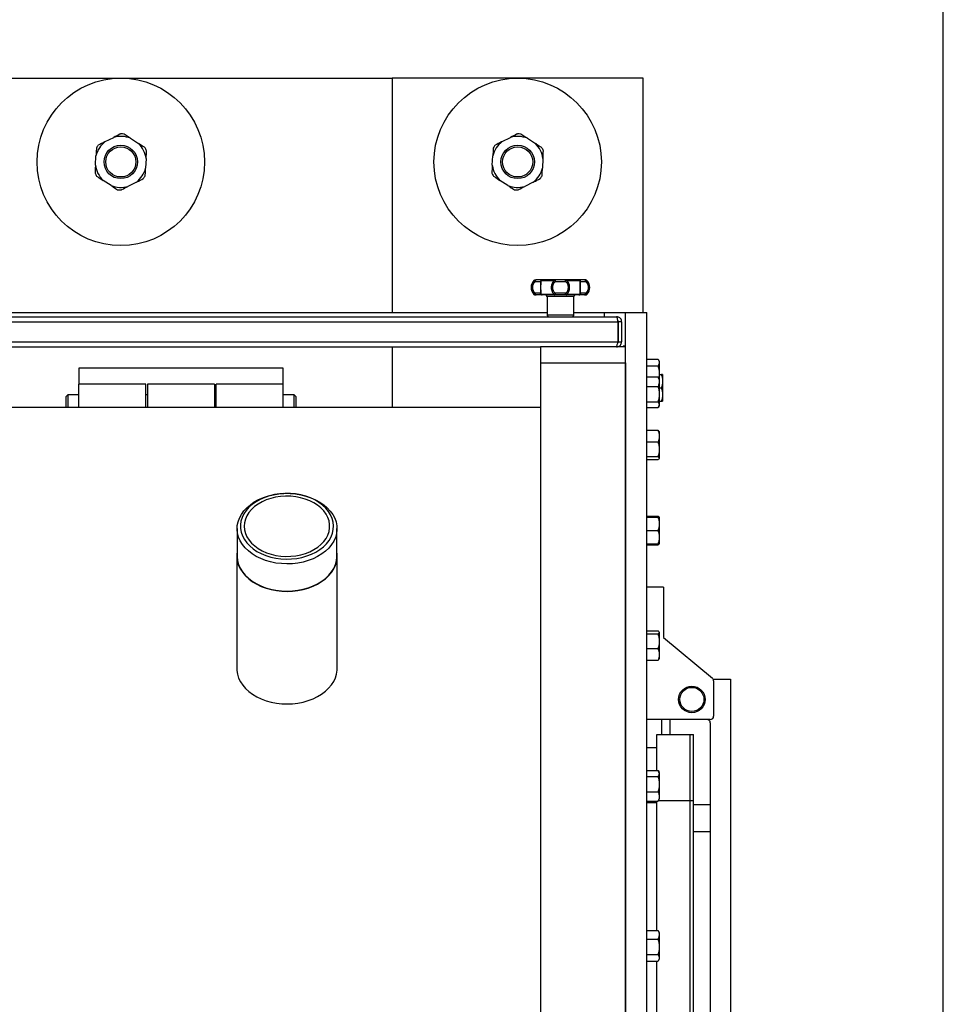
# Model space of a CAD drawing. Header units: metres. Extents: x -44 to 208, y -13 to 238.
# Tile 53 of 154: x 30.93 to 31.477, y 99.955 to 100.539. Entities that reach past the tile are written whole.
import ezdxf

# ---------------------------------------------------------------- set-up
doc = ezdxf.new("R2010")
doc.units = ezdxf.units.M
doc.header["$MEASUREMENT"] = 0
doc.layers.add('HTC-EST', color=253, linetype='Continuous')

# ---------------------------------------------------------------- blocks, each defined once
blk = doc.blocks.new('LS- 19')
for p, q in [((-131.71659, 58.90441), (-131.26481, 58.90441)), ((-131.26481, 58.90441), (-131.26481, 58.76537)), ((-131.11583, 58.90441), (-131.26481, 58.90441)), ((-131.11583, 58.76537), (-131.11583, 58.90441)), ((-131.43494, 58.86677), (-131.42992, 58.86931)), ((-131.41991, 58.86876), (-131.4152, 58.86569)), ((-131.19956, 58.86677), (-131.19454, 58.86931)), ((-131.18453, 58.86876), (-131.17982, 58.86569)), ((-131.44073, 58.85276), (-131.44042, 58.85838)), ((-131.41067, 58.85674), (-131.41098, 58.85112)), ((-131.20535, 58.85276), (-131.20504, 58.85838)), ((-131.17529, 58.85674), (-131.1756, 58.85112)), ((-131.43149, 58.84074), (-131.4362, 58.84382)), ((-131.19611, 58.84074), (-131.20082, 58.84382)), ((-131.41646, 58.84273), (-131.42148, 58.84019)), ((-131.18108, 58.84273), (-131.1861, 58.84019)), ((-131.17994, 58.78476), (-131.17987, 58.78476)), ((-131.14995, 58.78476), (-131.1506, 58.78476)), ((-131.18065, 58.78445), (-131.17998, 58.78445)), ((-131.1799, 58.78377), (-131.17686, 58.78377)), ((-131.1764, 58.78445), (-131.16852, 58.78445)), ((-131.16798, 58.78377), (-131.16191, 58.78377)), ((-131.16137, 58.78445), (-131.15349, 58.78445)), ((-131.15303, 58.78377), (-131.14999, 58.78377)), ((-131.14991, 58.78445), (-131.14924, 58.78445)), ((-131.17998, 58.77613), (-131.18065, 58.77613)), ((-131.17929, 58.77582), (-131.17994, 58.77582)), ((-131.17686, 58.77682), (-131.1799, 58.77682)), ((-131.16852, 58.77613), (-131.1764, 58.77613)), ((-131.17289, 58.77483), (-131.17289, 58.7639)), ((-131.157, 58.77483), (-131.17289, 58.77483)), ((-131.16191, 58.77682), (-131.16798, 58.77682)), ((-131.15349, 58.77613), (-131.16137, 58.77613)), ((-131.157, 58.7639), (-131.157, 58.77483)), ((-131.14999, 58.77682), (-131.15303, 58.77682)), ((-131.15002, 58.77582), (-131.14995, 58.77582)), ((-131.14924, 58.77613), (-131.14991, 58.77613)), ((-131.84978, 58.76291), (-131.13163, 58.76291)), ((-131.80851, 58.76537), (-131.17289, 58.76537)), ((-131.157, 58.7639), (-131.17289, 58.7639)), ((-131.157, 58.76537), (-131.12641, 58.76537)), ((-131.13902, 58.76537), (-131.13902, 58.76291)), ((-131.12641, 57.59345), (-131.12641, 58.76537)), ((-131.12641, 58.76537), (-131.1138, 58.76537)), ((-131.1138, 57.59345), (-131.1138, 58.76537)), ((-131.85042, 58.75993), (-131.13098, 58.75993)), ((-131.13098, 58.75993), (-131.13098, 58.74801)), ((-131.12865, 58.75993), (-131.13063, 58.75993)), ((-131.13063, 58.75993), (-131.13063, 58.74801)), ((-131.12865, 58.75993), (-131.12865, 58.74801)), ((-131.85042, 58.74801), (-131.13098, 58.74801)), ((-131.80454, 58.74503), (-131.17686, 58.74503)), ((-131.26481, 58.74503), (-131.26481, 58.70896)), ((-131.17686, 58.74503), (-131.17686, 58.73557)), ((-131.12641, 58.74503), (-131.17686, 58.74503)), ((-131.13163, 58.74503), (-131.13163, 58.74549)), ((-131.13063, 58.74801), (-131.12865, 58.74801)), ((-131.12641, 58.74551), (-131.12767, 58.74551)), ((-131.12767, 58.74551), (-131.12767, 58.74503)), ((-131.12641, 58.73557), (-131.12641, 58.74503)), ((-131.1138, 58.73778), (-131.10706, 58.73778)), ((-131.45058, 58.7324), (-131.45058, 58.72294)), ((-131.32941, 58.7324), (-131.45058, 58.7324)), ((-131.32941, 58.72294), (-131.32941, 58.7324)), ((-131.17686, 58.73557), (-131.17686, 57.62325)), ((-131.17686, 58.73557), (-131.12641, 58.73557)), ((-131.12641, 58.73557), (-131.12641, 57.62325)), ((-131.1138, 58.73372), (-131.10706, 58.73372)), ((-131.10635, 58.73657), (-131.10688, 58.73749)), ((-131.10635, 58.73657), (-131.10635, 58.73575)), ((-131.10635, 58.73575), (-131.10635, 58.72915)), ((-131.1138, 58.72717), (-131.10706, 58.72717)), ((-131.10635, 58.72601), (-131.10673, 58.72667)), ((-131.10635, 58.72915), (-131.10635, 58.72601)), ((-131.10635, 58.72862), (-131.10507, 58.72862)), ((-131.10436, 58.72862), (-131.10436, 58.72465)), ((-131.41085, 58.72294), (-131.45058, 58.72294)), ((-131.45058, 58.70896), (-131.45058, 58.72294)), ((-131.41085, 58.70896), (-131.41085, 58.72294)), ((-131.37013, 58.72294), (-131.40986, 58.72294)), ((-131.40986, 58.72294), (-131.40986, 58.72138)), ((-131.40986, 58.72138), (-131.40986, 58.70896)), ((-131.37013, 58.72294), (-131.37013, 58.72138)), ((-131.37013, 58.72138), (-131.37013, 58.70896)), ((-131.32941, 58.72294), (-131.36914, 58.72294)), ((-131.36914, 58.70896), (-131.36914, 58.72294)), ((-131.32941, 58.70896), (-131.32941, 58.72294)), ((-131.1138, 58.72158), (-131.10706, 58.72158)), ((-131.10635, 58.72601), (-131.10635, 58.72437)), ((-131.10635, 58.72437), (-131.10635, 58.71704)), ((-131.10635, 58.72068), (-131.10507, 58.72068)), ((-131.10436, 58.72465), (-131.10436, 58.7167)), ((-131.45703, 58.71663), (-131.45803, 58.71564)), ((-131.45803, 58.70896), (-131.45803, 58.71564)), ((-131.45058, 58.71663), (-131.45703, 58.71663)), ((-131.45703, 58.71663), (-131.45703, 58.70896)), ((-131.40986, 58.71663), (-131.41085, 58.71663)), ((-131.36914, 58.71663), (-131.37013, 58.71663)), ((-131.32296, 58.71663), (-131.32941, 58.71663)), ((-131.32197, 58.71564), (-131.32296, 58.71663)), ((-131.32296, 58.70896), (-131.32296, 58.71663)), ((-131.32197, 58.71564), (-131.32197, 58.70896)), ((-131.10635, 58.71704), (-131.10635, 58.71073)), ((-131.10436, 58.7167), (-131.10436, 58.71273)), ((-131.17686, 58.70896), (-131.80454, 58.70896)), ((-131.1138, 58.71249), (-131.10706, 58.71249)), ((-131.1138, 58.70897), (-131.10706, 58.70897)), ((-131.10673, 58.70947), (-131.10635, 58.71012)), ((-131.10635, 58.71273), (-131.10507, 58.71273)), ((-131.10635, 58.71073), (-131.10635, 58.71012)), ((-131.1138, 58.6955), (-131.10706, 58.6955)), ((-131.10635, 58.69476), (-131.10644, 58.69492)), ((-131.10635, 58.69476), (-131.10635, 58.69206)), ((-131.10635, 58.69206), (-131.10635, 58.68427)), ((-131.1138, 58.68861), (-131.10706, 58.68861)), ((-131.1138, 58.67992), (-131.10706, 58.67992)), ((-131.10635, 58.68427), (-131.10635, 58.67902)), ((-131.1138, 58.67813), (-131.10706, 58.67813)), ((-131.10644, 58.67871), (-131.10635, 58.67887)), ((-131.10635, 58.67902), (-131.10635, 58.67887)), ((-131.32883, 58.65804), (-131.32895, 58.65803)), ((-131.32531, 58.65803), (-131.32543, 58.65804)), ((-131.1138, 58.64454), (-131.10706, 58.64454)), ((-131.10706, 58.64454), (-131.10691, 58.64401)), ((-131.1138, 58.64401), (-131.10706, 58.64401)), ((-131.10635, 58.64401), (-131.10635, 58.64004)), ((-131.10635, 58.64004), (-131.10635, 58.63209)), ((-131.35674, 58.63716), (-131.35674, 58.62099)), ((-131.29752, 58.62099), (-131.29752, 58.63716)), ((-131.1138, 58.63607), (-131.10706, 58.63607)), ((-131.1138, 58.62812), (-131.10706, 58.62812)), ((-131.1138, 58.62812), (-131.10706, 58.62812)), ((-131.1138, 58.62759), (-131.10706, 58.62759)), ((-131.10635, 58.63209), (-131.10635, 58.62812)), ((-131.35692, 58.62099), (-131.35692, 58.55421)), ((-131.29734, 58.55421), (-131.29734, 58.62099)), ((-131.10387, 58.60238), (-131.1138, 58.60238)), ((-131.10387, 58.60238), (-131.10387, 58.57259)), ((-131.1138, 58.57645), (-131.10706, 58.57645)), ((-131.1138, 58.57466), (-131.10706, 58.57466)), ((-131.10635, 58.57571), (-131.10644, 58.57586)), ((-131.10635, 58.57571), (-131.10635, 58.57556)), ((-131.10635, 58.57556), (-131.10635, 58.57032)), ((-131.10635, 58.57032), (-131.10635, 58.56253)), ((-131.10387, 58.57259), (-131.07479, 58.54836)), ((-131.1138, 58.56598), (-131.10706, 58.56598)), ((-131.10635, 58.56253), (-131.10635, 58.55982)), ((-131.1138, 58.55908), (-131.10706, 58.55908)), ((-131.10644, 58.55966), (-131.10635, 58.55982)), ((-131.0743, 58.54776), (-131.06414, 58.54776)), ((-131.07407, 58.54683), (-131.07407, 58.52591)), ((-131.06414, 58.54776), (-131.06414, 57.79992)), ((-131.07606, 58.52393), (-131.1138, 58.52393)), ((-131.10486, 58.51499), (-131.10486, 58.52393)), ((-131.09989, 58.51499), (-131.09989, 58.52393)), ((-131.07606, 58.52194), (-131.07606, 57.79992)), ((-131.10784, 58.51499), (-131.08798, 58.51499)), ((-131.10784, 58.49363), (-131.10784, 58.51499)), ((-131.08798, 58.51499), (-131.08599, 58.51499)), ((-131.08798, 58.47594), (-131.08798, 58.51499)), ((-131.08798, 58.47594), (-131.08798, 58.51499)), ((-131.08599, 58.47594), (-131.08599, 58.51499)), ((-131.10784, 58.50715), (-131.1138, 58.50715)), ((-131.1138, 58.49363), (-131.10706, 58.49363)), ((-131.10635, 58.49248), (-131.10673, 58.49313)), ((-131.10635, 58.49248), (-131.10635, 58.49188)), ((-131.1138, 58.49012), (-131.10706, 58.49012)), ((-131.10635, 58.49188), (-131.10635, 58.48558)), ((-131.1138, 58.48103), (-131.10706, 58.48103)), ((-131.10635, 58.48558), (-131.10635, 58.47823)), ((-131.1138, 58.47544), (-131.10706, 58.47544)), ((-131.10784, 58.39874), (-131.10784, 58.47544)), ((-131.10674, 58.47594), (-131.08798, 58.47594)), ((-131.10673, 58.47594), (-131.10635, 58.47659)), ((-131.10635, 58.47823), (-131.10635, 58.47659)), ((-131.08798, 58.47594), (-131.08599, 58.47594)), ((-131.08798, 57.85958), (-131.08798, 58.47594)), ((-131.08798, 57.85958), (-131.08798, 58.47594)), ((-131.08599, 57.85958), (-131.08599, 58.47594)), ((-131.10784, 58.47454), (-131.1138, 58.47454)), ((-131.07606, 58.47327), (-131.08599, 58.47327)), ((-131.08599, 58.45738), (-131.07606, 58.45738)), ((-131.1138, 58.39874), (-131.10706, 58.39874)), ((-131.1138, 58.39365), (-131.10706, 58.39365)), ((-131.1069, 58.39845), (-131.10706, 58.39874)), ((-131.10635, 58.39753), (-131.10688, 58.39846)), ((-131.10635, 58.39753), (-131.10635, 58.39619)), ((-131.10635, 58.39619), (-131.10635, 58.38907)), ((-131.10635, 58.38907), (-131.10635, 58.38246)), ((-131.1138, 58.38449), (-131.10706, 58.38449)), ((-131.10688, 58.38071), (-131.10635, 58.38164)), ((-131.10635, 58.38246), (-131.10635, 58.38164)), ((-131.1138, 58.38043), (-131.10706, 58.38043)), ((-131.10784, 58.29542), (-131.10784, 58.38043))]:
    blk.add_line(p, q)
blk.add_lwpolyline([(-132.03937, 57.61828), (-131.8904, 57.61828), (-131.8904, 57.28557), (-130.93786, 57.28557), (-130.93786, 59.07325), (-131.8904, 59.07325), (-131.8904, 58.74054), (-132.03937, 58.74054), (-132.03937, 57.61828)])
at = {"flags": 128}
for points in [[(-131.17929, 58.78476), (-131.17941, 58.78474), (-131.17953, 58.78468), (-131.17963, 58.78459), (-131.17972, 58.78447), (-131.1798, 58.78432), (-131.17985, 58.78415), (-131.17989, 58.78396), (-131.1799, 58.78377)], [(-131.16852, 58.78445), (-131.16851, 58.78452), (-131.16849, 58.78458), (-131.16847, 58.78464), (-131.16845, 58.78468), (-131.16843, 58.78472), (-131.16841, 58.78474), (-131.16838, 58.78476), (-131.16836, 58.78476)], [(-131.16836, 58.78476), (-131.16829, 58.78474), (-131.16822, 58.78468), (-131.16815, 58.78459), (-131.16809, 58.78447), (-131.16805, 58.78432), (-131.16801, 58.78415), (-131.16799, 58.78396), (-131.16798, 58.78377)], [(-131.16191, 58.78377), (-131.1619, 58.78396), (-131.16188, 58.78415), (-131.16185, 58.78432), (-131.1618, 58.78447), (-131.16174, 58.78459), (-131.16168, 58.78468), (-131.1616, 58.78474), (-131.16153, 58.78476)], [(-131.16153, 58.78476), (-131.16151, 58.78476), (-131.16148, 58.78474), (-131.16146, 58.78472), (-131.16144, 58.78468), (-131.16142, 58.78464), (-131.1614, 58.78458), (-131.16138, 58.78452), (-131.16137, 58.78445)], [(-131.14999, 58.78377), (-131.15, 58.78396), (-131.15004, 58.78415), (-131.15009, 58.78432), (-131.15017, 58.78447), (-131.15026, 58.78459), (-131.15036, 58.78468), (-131.15048, 58.78474), (-131.1506, 58.78476)], [(-131.1799, 58.77682), (-131.17989, 58.77662), (-131.17985, 58.77643), (-131.1798, 58.77626), (-131.17972, 58.77611), (-131.17963, 58.77599), (-131.17953, 58.7759), (-131.17941, 58.77584), (-131.17929, 58.77582)], [(-131.16852, 58.77613), (-131.16851, 58.77606), (-131.16849, 58.776), (-131.16847, 58.77595), (-131.16845, 58.7759), (-131.16843, 58.77587), (-131.16841, 58.77584), (-131.16838, 58.77583), (-131.16836, 58.77582)], [(-131.16798, 58.77682), (-131.16799, 58.77662), (-131.16801, 58.77643), (-131.16805, 58.77626), (-131.16809, 58.77611), (-131.16815, 58.77599), (-131.16822, 58.7759), (-131.16829, 58.77584), (-131.16836, 58.77582)], [(-131.16153, 58.77582), (-131.1616, 58.77584), (-131.16168, 58.7759), (-131.16174, 58.77599), (-131.1618, 58.77611), (-131.16185, 58.77626), (-131.16188, 58.77643), (-131.1619, 58.77662), (-131.16191, 58.77682)], [(-131.16153, 58.77582), (-131.16151, 58.77583), (-131.16148, 58.77584), (-131.16146, 58.77587), (-131.16144, 58.7759), (-131.16142, 58.77595), (-131.1614, 58.776), (-131.16138, 58.77606), (-131.16137, 58.77613)], [(-131.1506, 58.77582), (-131.15048, 58.77584), (-131.15036, 58.7759), (-131.15026, 58.77599), (-131.15017, 58.77611), (-131.15009, 58.77626), (-131.15004, 58.77643), (-131.15, 58.77662), (-131.14999, 58.77682)], [(-131.3176, 58.61736), (-131.32074, 58.61674), (-131.32396, 58.61636), (-131.32721, 58.61624), (-131.33047, 58.61638), (-131.33369, 58.61676), (-131.33682, 58.61739), (-131.33984, 58.61827), (-131.3427, 58.61937), (-131.34538, 58.62069), (-131.34783, 58.62221), (-131.35004, 58.62391), (-131.35196, 58.62577), (-131.35358, 58.62777), (-131.35489, 58.62988), (-131.35585, 58.63208), (-131.35647, 58.63434), (-131.35673, 58.63664), (-131.35663, 58.63894), (-131.35617, 58.64122), (-131.35536, 58.64346), (-131.35421, 58.64561), (-131.35273, 58.64766), (-131.35094, 58.64959), (-131.34886, 58.65137), (-131.34651, 58.65297), (-131.34393, 58.65438), (-131.34115, 58.65558), (-131.33819, 58.65656), (-131.33511, 58.6573), (-131.33192, 58.6578), (-131.32895, 58.65803)], [(-131.31824, 58.62009), (-131.31531, 58.62093), (-131.31254, 58.62199), (-131.30997, 58.62328), (-131.30761, 58.62476), (-131.30551, 58.62642), (-131.30369, 58.62824), (-131.30218, 58.63019), (-131.30099, 58.63226), (-131.30015, 58.6344), (-131.29965, 58.6366), (-131.29951, 58.63883), (-131.29974, 58.64105), (-131.30032, 58.64324), (-131.30125, 58.64537), (-131.30251, 58.64741), (-131.3041, 58.64934), (-131.30599, 58.65112), (-131.30815, 58.65274), (-131.31057, 58.65418), (-131.31319, 58.65541), (-131.316, 58.65642), (-131.31896, 58.6572), (-131.32202, 58.65774), (-131.32514, 58.65802), (-131.3283, 58.65806), (-131.33144, 58.65784), (-131.33452, 58.65736), (-131.3375, 58.65665), (-131.34035, 58.65569), (-131.34303, 58.65452), (-131.3455, 58.65313), (-131.34773, 58.65156), (-131.3497, 58.64981), (-131.35136, 58.64792), (-131.35272, 58.64591), (-131.35374, 58.6438), (-131.35441, 58.64163), (-131.35472, 58.63941), (-131.35468, 58.63718), (-131.35428, 58.63497), (-131.35352, 58.63281), (-131.35242, 58.63072), (-131.35099, 58.62874), (-131.34925, 58.62688), (-131.34722, 58.62517), (-131.34493, 58.62364), (-131.34241, 58.62231), (-131.33968, 58.62118), (-131.3368, 58.62029), (-131.33378, 58.61963), (-131.33069, 58.61921), (-131.32754, 58.61905), (-131.32439, 58.61915), (-131.32127, 58.61949), (-131.31824, 58.62009)], [(-131.31897, 58.62163), (-131.3162, 58.62243), (-131.31357, 58.62345), (-131.31114, 58.62469), (-131.30893, 58.62612), (-131.30697, 58.62773), (-131.3053, 58.62949), (-131.30393, 58.63138), (-131.3029, 58.63337), (-131.3022, 58.63543), (-131.30185, 58.63754), (-131.30185, 58.63966), (-131.30221, 58.64176), (-131.30292, 58.64382), (-131.30397, 58.64581), (-131.30535, 58.64769), (-131.30703, 58.64945), (-131.30899, 58.65105), (-131.31121, 58.65248), (-131.31365, 58.65371), (-131.31628, 58.65473), (-131.31906, 58.65552), (-131.32196, 58.65608), (-131.32493, 58.65639), (-131.32793, 58.65644), (-131.33092, 58.65625), (-131.33385, 58.65581), (-131.33669, 58.65513), (-131.3394, 58.65421), (-131.34193, 58.65308), (-131.34426, 58.65174), (-131.34635, 58.65022), (-131.34816, 58.64853), (-131.34968, 58.6467), (-131.35089, 58.64476), (-131.35176, 58.64273), (-131.35228, 58.64065), (-131.35246, 58.63853), (-131.35227, 58.63641), (-131.35174, 58.63433), (-131.35085, 58.6323), (-131.34964, 58.63036), (-131.34811, 58.62854), (-131.34628, 58.62686), (-131.34419, 58.62534), (-131.34186, 58.62401), (-131.33932, 58.62288), (-131.3366, 58.62197), (-131.33376, 58.6213), (-131.33082, 58.62086), (-131.32783, 58.62068), (-131.32483, 58.62075), (-131.32187, 58.62106), (-131.31897, 58.62163)], [(-131.32531, 58.65803), (-131.32218, 58.65778), (-131.31899, 58.65727), (-131.31591, 58.65651), (-131.31297, 58.65552), (-131.31019, 58.65431), (-131.30762, 58.65289), (-131.30529, 58.65128), (-131.30323, 58.6495), (-131.30145, 58.64756), (-131.29998, 58.6455), (-131.29885, 58.64334), (-131.29806, 58.64111), (-131.29762, 58.63883), (-131.29754, 58.63652), (-131.29782, 58.63423), (-131.29845, 58.63197), (-131.29943, 58.62977), (-131.30075, 58.62766), (-131.30239, 58.62567), (-131.30433, 58.62382), (-131.30655, 58.62212), (-131.30901, 58.62062), (-131.3117, 58.61931), (-131.31457, 58.61822), (-131.3176, 58.61736)], [(-131.35674, 58.62335), (-131.35689, 58.62207), (-131.35688, 58.61979), (-131.35652, 58.61752), (-131.35582, 58.6153), (-131.35478, 58.61314), (-131.35341, 58.61108), (-131.35174, 58.60913), (-131.34978, 58.60732), (-131.34756, 58.60567), (-131.34509, 58.6042), (-131.34242, 58.60292), (-131.33956, 58.60186), (-131.33656, 58.60102), (-131.33345, 58.60042), (-131.33027, 58.60006), (-131.32704, 58.59994), (-131.32382, 58.60007), (-131.32064, 58.60045), (-131.31754, 58.60106)], [(-131.35674, 58.62099), (-131.35673, 58.62047), (-131.35647, 58.61817), (-131.35585, 58.61591), (-131.35489, 58.61371), (-131.35358, 58.6116), (-131.35196, 58.6096), (-131.35004, 58.60774), (-131.34783, 58.60604), (-131.34538, 58.60452), (-131.3427, 58.6032), (-131.33984, 58.6021), (-131.33682, 58.60123), (-131.33369, 58.60059), (-131.33047, 58.60021), (-131.32721, 58.60007), (-131.32396, 58.6002), (-131.32074, 58.60057), (-131.3176, 58.60119)], [(-131.3176, 58.60119), (-131.31457, 58.60205), (-131.3117, 58.60314), (-131.30901, 58.60445), (-131.30655, 58.60596), (-131.30433, 58.60765), (-131.30239, 58.6095), (-131.30075, 58.61149), (-131.29943, 58.6136), (-131.29845, 58.6158), (-131.29782, 58.61806), (-131.29754, 58.62035), (-131.29752, 58.62099)], [(-131.31754, 58.60106), (-131.31454, 58.60191), (-131.3117, 58.60299), (-131.30903, 58.60427), (-131.30658, 58.60575), (-131.30437, 58.60741), (-131.30242, 58.60923), (-131.30077, 58.61118), (-131.29942, 58.61326), (-131.2984, 58.61542), (-131.29771, 58.61764), (-131.29737, 58.61991), (-131.29738, 58.62219), (-131.29752, 58.62335)], [(-131.35692, 58.55421), (-131.35688, 58.55301), (-131.35652, 58.55075), (-131.35582, 58.54852), (-131.35478, 58.54636), (-131.35341, 58.5443), (-131.35174, 58.54235), (-131.34978, 58.54054), (-131.34756, 58.53889), (-131.34509, 58.53742), (-131.34242, 58.53614), (-131.33956, 58.53508), (-131.33656, 58.53425), (-131.33345, 58.53364), (-131.33027, 58.53328), (-131.32704, 58.53316), (-131.32382, 58.53329), (-131.32064, 58.53367), (-131.31754, 58.53428)], [(-131.31754, 58.53428), (-131.31454, 58.53513), (-131.3117, 58.53621), (-131.30903, 58.53749), (-131.30658, 58.53897), (-131.30437, 58.54063), (-131.30242, 58.54245), (-131.30077, 58.54441), (-131.29942, 58.54648), (-131.2984, 58.54864), (-131.29771, 58.55087), (-131.29737, 58.55313), (-131.29734, 58.55421)]]:
    blk.add_lwpolyline(points, dxfattribs=at)
for centre, radius in [((-131.4257, 58.85475), 0.04966), ((-131.19032, 58.85475), 0.04966), ((-131.4257, 58.85475), 0.00993), ((-131.4257, 58.85475), 0.00894), ((-131.19032, 58.85475), 0.00993), ((-131.19032, 58.85475), 0.00894), ((-131.08698, 58.53584), 0.00788), ((-131.08698, 58.53584), 0.00714)]:
    blk.add_circle(centre, radius)
for centre, radius, start, end in [((-131.4257, 58.85475), 0.01516, 127.53397, 166.15079), ((-131.4257, 58.85475), 0.01516, 67.53397, 106.15079), ((-131.4257, 58.85475), 0.01665, 83.36975, 90.31501), ((-131.19032, 58.85475), 0.01516, 127.53397, 166.15079), ((-131.19032, 58.85475), 0.01516, 67.53397, 106.15079), ((-131.19032, 58.85475), 0.01665, 83.36975, 90.31501), ((-131.4257, 58.85475), 0.01665, 143.36975, 150.31501), ((-131.4257, 58.85475), 0.01516, 7.53397, 46.15079), ((-131.4257, 58.85475), 0.01665, 23.36975, 30.31501), ((-131.19032, 58.85475), 0.01665, 143.36975, 150.31501), ((-131.19032, 58.85475), 0.01516, 7.53397, 46.15079), ((-131.19032, 58.85475), 0.01665, 23.36975, 30.31501), ((-131.4257, 58.85475), 0.01516, 187.53397, 226.15079), ((-131.4257, 58.85475), 0.01516, 307.53397, 346.15079), ((-131.19032, 58.85475), 0.01516, 187.53397, 226.15079), ((-131.19032, 58.85475), 0.01516, 307.53397, 346.15079), ((-131.4257, 58.85475), 0.01665, 203.36975, 210.31501), ((-131.4257, 58.85475), 0.01665, 323.36975, 330.31501), ((-131.19032, 58.85475), 0.01665, 203.36975, 210.31501), ((-131.19032, 58.85475), 0.01665, 323.36975, 330.31501), ((-131.4257, 58.85475), 0.01516, 247.53397, 286.15079), ((-131.4257, 58.85475), 0.01665, 263.36975, 270.31501), ((-131.19032, 58.85475), 0.01516, 247.53397, 286.15079), ((-131.19032, 58.85475), 0.01665, 263.36975, 270.31501), ((-131.17994, 58.78377), 0.000993, 90, 136.2623), ((-131.17929, 58.78383), 0.000932, 90.25002, 137.84997), ((-131.17588, 58.78377), 0.000989, 90.25191, 180.24628), ((-131.17585, 58.78411), 0.000652, 92.61971, 148.09483), ((-131.15404, 58.78411), 0.000652, 31.90828, 87.38283), ((-131.15402, 58.78377), 0.000989, 359.75371, 89.75154), ((-131.1506, 58.78383), 0.000932, 42.15236, 89.74765), ((-131.14995, 58.78377), 0.000993, 43.7377, 90), ((-131.1763, 58.78029), 0.00602, 136.2623, 223.7377), ((-131.15359, 58.78029), 0.00602, 316.2623, 43.7377), ((-131.17994, 58.77682), 0.000993, 223.7377, 270), ((-131.17929, 58.77675), 0.000932, 222.14988, 269.75116), ((-131.17588, 58.77681), 0.000989, 179.75378, 269.74802), ((-131.17585, 58.77647), 0.000652, 211.90489, 267.38177), ((-131.17388, 58.77483), 0.000993, 0, 90), ((-131.15601, 58.77483), 0.000993, 90, 180), ((-131.15402, 58.77681), 0.000989, 270.24852, 0.24623), ((-131.15404, 58.77647), 0.000652, 272.61569, 328.09199), ((-131.1506, 58.77675), 0.000932, 270.25117, 317.84779), ((-131.14995, 58.77682), 0.000993, 270, 316.2623), ((-131.1719, 58.7639), 0.000993, 180, 270), ((-131.15799, 58.7639), 0.000993, 270, 0), ((-131.07606, 58.54683), 0.00199, 0, 50.19443), ((-131.07804, 58.52194), 0.00199, 0, 90), ((-131.07606, 58.52591), 0.00199, 270, 0)]:
    blk.add_arc(centre, radius, start, end)
for points, knots in [([(-131.43494, 58.86677), (-131.43505, 58.86672), (-131.43644, 58.86602), (-131.4378, 58.86532), (-131.43906, 58.86469)], [0, 0, 0, 0, 0.078411, 1, 1, 1, 1]), ([(-131.42579, 58.8714), (-131.42598, 58.87131), (-131.42733, 58.87062), (-131.42872, 58.86992), (-131.42992, 58.86931)], [0, 0, 0, 0, 0.136308, 1, 1, 1, 1]), ([(-131.41991, 58.86876), (-131.42038, 58.86907), (-131.42169, 58.86992), (-131.42296, 58.87076), (-131.42378, 58.87129)], [0, 0, 0, 0, 0.363481, 1, 1, 1, 1]), ([(-131.19956, 58.86677), (-131.19967, 58.86672), (-131.20106, 58.86602), (-131.20242, 58.86532), (-131.20368, 58.86469)], [0, 0, 0, 0, 0.078411, 1, 1, 1, 1]), ([(-131.19041, 58.8714), (-131.1906, 58.87131), (-131.19195, 58.87062), (-131.19334, 58.86992), (-131.19454, 58.86931)], [0, 0, 0, 0, 0.136308, 1, 1, 1, 1]), ([(-131.18453, 58.86876), (-131.185, 58.86907), (-131.18631, 58.86992), (-131.18758, 58.87076), (-131.1884, 58.87129)], [0, 0, 0, 0, 0.363481, 1, 1, 1, 1]), ([(-131.44017, 58.863), (-131.44018, 58.86279), (-131.44026, 58.86127), (-131.44035, 58.85972), (-131.44042, 58.85838)], [0, 0, 0, 0, 0.136299, 1, 1, 1, 1]), ([(-131.41133, 58.86316), (-131.41184, 58.86349), (-131.41312, 58.86433), (-131.41442, 58.86518), (-131.4152, 58.86569)], [0, 0, 0, 0, 0.404181, 1, 1, 1, 1]), ([(-131.41067, 58.85674), (-131.41066, 58.85686), (-131.41058, 58.85842), (-131.41049, 58.85995), (-131.41042, 58.86136)], [0, 0, 0, 0, 0.078409, 1, 1, 1, 1]), ([(-131.20479, 58.863), (-131.2048, 58.86279), (-131.20488, 58.86127), (-131.20497, 58.85972), (-131.20504, 58.85838)], [0, 0, 0, 0, 0.136299, 1, 1, 1, 1]), ([(-131.17595, 58.86316), (-131.17646, 58.86349), (-131.17774, 58.86433), (-131.17904, 58.86518), (-131.17982, 58.86569)], [0, 0, 0, 0, 0.404181, 1, 1, 1, 1]), ([(-131.17529, 58.85674), (-131.17528, 58.85686), (-131.1752, 58.85842), (-131.17511, 58.85995), (-131.17504, 58.86136)], [0, 0, 0, 0, 0.078409, 1, 1, 1, 1]), ([(-131.44073, 58.85276), (-131.44074, 58.85264), (-131.44082, 58.85109), (-131.44091, 58.84956), (-131.44098, 58.84815)], [0, 0, 0, 0, 0.078408, 1, 1, 1, 1]), ([(-131.41124, 58.84651), (-131.41122, 58.84671), (-131.41114, 58.84823), (-131.41105, 58.84978), (-131.41098, 58.85112)], [0, 0, 0, 0, 0.136299, 1, 1, 1, 1]), ([(-131.20535, 58.85276), (-131.20536, 58.85264), (-131.20544, 58.85109), (-131.20553, 58.84956), (-131.2056, 58.84815)], [0, 0, 0, 0, 0.078408, 1, 1, 1, 1]), ([(-131.17586, 58.84651), (-131.17584, 58.84671), (-131.17576, 58.84823), (-131.17567, 58.84978), (-131.1756, 58.85112)], [0, 0, 0, 0, 0.136299, 1, 1, 1, 1]), ([(-131.44007, 58.84635), (-131.43956, 58.84601), (-131.43828, 58.84518), (-131.43698, 58.84433), (-131.4362, 58.84382)], [0, 0, 0, 0, 0.404186, 1, 1, 1, 1]), ([(-131.41646, 58.84273), (-131.41636, 58.84279), (-131.41496, 58.84349), (-131.4136, 58.84418), (-131.41234, 58.84482)], [0, 0, 0, 0, 0.078411, 1, 1, 1, 1]), ([(-131.20469, 58.84635), (-131.20418, 58.84601), (-131.2029, 58.84518), (-131.2016, 58.84433), (-131.20082, 58.84382)], [0, 0, 0, 0, 0.404186, 1, 1, 1, 1]), ([(-131.18108, 58.84273), (-131.18098, 58.84279), (-131.17958, 58.84349), (-131.17822, 58.84418), (-131.17696, 58.84482)], [0, 0, 0, 0, 0.078411, 1, 1, 1, 1]), ([(-131.43149, 58.84074), (-131.43102, 58.84043), (-131.42972, 58.83958), (-131.42844, 58.83875), (-131.42762, 58.83821)], [0, 0, 0, 0, 0.363475, 1, 1, 1, 1]), ([(-131.42561, 58.8381), (-131.42542, 58.8382), (-131.42407, 58.83888), (-131.42268, 58.83958), (-131.42148, 58.84019)], [0, 0, 0, 0, 0.136307, 1, 1, 1, 1]), ([(-131.19611, 58.84074), (-131.19564, 58.84043), (-131.19434, 58.83958), (-131.19306, 58.83875), (-131.19224, 58.83821)], [0, 0, 0, 0, 0.363475, 1, 1, 1, 1]), ([(-131.19023, 58.8381), (-131.19004, 58.8382), (-131.18869, 58.83888), (-131.1873, 58.83958), (-131.1861, 58.84019)], [0, 0, 0, 0, 0.136307, 1, 1, 1, 1]), ([(-131.17588, 58.78476), (-131.17599, 58.78476), (-131.17621, 58.78476), (-131.17696, 58.78476), (-131.17797, 58.78476), (-131.17886, 58.78476), (-131.17929, 58.78476)], [0, 0, 0, 0, 0.247584, 0.499993, 0.752421, 1, 1, 1, 1]), ([(-131.16836, 58.78476), (-131.16977, 58.78476), (-131.1726, 58.78476), (-131.17479, 58.78476), (-131.17588, 58.78476)], [0, 0, 0, 0, 0.500001, 1, 1, 1, 1]), ([(-131.16153, 58.78476), (-131.16208, 58.78476), (-131.16318, 58.78476), (-131.16495, 58.78476), (-131.16671, 58.78476), (-131.16781, 58.78476), (-131.16836, 58.78476)], [0, 0, 0, 0, 0.247581, 0.5, 0.752419, 1, 1, 1, 1]), ([(-131.15401, 58.78476), (-131.1551, 58.78476), (-131.15729, 58.78476), (-131.16012, 58.78476), (-131.16153, 58.78476)], [0, 0, 0, 0, 0.499996, 1, 1, 1, 1]), ([(-131.1506, 58.78476), (-131.15103, 58.78476), (-131.15192, 58.78476), (-131.15293, 58.78476), (-131.15369, 58.78476), (-131.1539, 58.78476), (-131.15401, 58.78476)], [0, 0, 0, 0, 0.247585, 0.500007, 0.752415, 1, 1, 1, 1]), ([(-131.17998, 58.78445), (-131.18025, 58.78421), (-131.1808, 58.78372), (-131.18144, 58.78271), (-131.18188, 58.78154), (-131.18194, 58.78071), (-131.18197, 58.78029)], [0, 0, 0, 0, 0.241824, 0.49243, 0.745503, 1, 1, 1, 1]), ([(-131.18197, 58.78029), (-131.18194, 58.77987), (-131.18188, 58.77904), (-131.18144, 58.77788), (-131.1808, 58.77686), (-131.18025, 58.77637), (-131.17998, 58.77613)], [0, 0, 0, 0, 0.254117, 0.50676, 0.756981, 1, 1, 1, 1]), ([(-131.1799, 58.77682), (-131.18011, 58.77702), (-131.18053, 58.77743), (-131.18102, 58.77828), (-131.18134, 58.77925), (-131.18145, 58.78029), (-131.18134, 58.78134), (-131.18102, 58.7823), (-131.18053, 58.78315), (-131.18011, 58.78356), (-131.1799, 58.78377)], [0, 0, 0, 0, 0.1207305, 0.2446622, 0.3716769, 0.5004595, 0.6291981, 0.7561923, 0.8799424, 1, 1, 1, 1]), ([(-131.17998, 58.78445), (-131.18, 58.7844), (-131.18003, 58.78432), (-131.18002, 58.78414), (-131.17999, 58.78397), (-131.17993, 58.78383), (-131.1799, 58.78377)], [0, 0, 0, 0, 0.2942242, 0.4999901, 0.7534961, 1, 1, 1, 1]), ([(-131.1764, 58.78445), (-131.17647, 58.78441), (-131.17659, 58.78433), (-131.17673, 58.78416), (-131.17683, 58.78397), (-131.17685, 58.78384), (-131.17686, 58.78377)], [0, 0, 0, 0, 0.246469, 0.499979, 0.735254, 1, 1, 1, 1]), ([(-131.17686, 58.78377), (-131.17684, 58.78357), (-131.17679, 58.78322), (-131.1768, 58.78273), (-131.1768, 58.78252)], [0, 0, 0, 0, 0.575163, 1, 1, 1, 1]), ([(-131.1768, 58.78252), (-131.1768, 58.78244), (-131.1768, 58.78209), (-131.17682, 58.78132), (-131.17683, 58.78029), (-131.17682, 58.77926), (-131.1768, 58.77849), (-131.1768, 58.77814), (-131.1768, 58.77806)], [0, 0, 0, 0, 0.058798, 0.277912, 0.499951, 0.721985, 0.940777, 1, 1, 1, 1]), ([(-131.1765, 58.78029), (-131.17649, 58.78071), (-131.17649, 58.78154), (-131.17643, 58.7827), (-131.17637, 58.78372), (-131.17639, 58.78421), (-131.1764, 58.78445)], [0, 0, 0, 0, 0.2541394, 0.5067635, 0.7569809, 1, 1, 1, 1]), ([(-131.1764, 58.77613), (-131.17639, 58.77637), (-131.17637, 58.77686), (-131.17643, 58.77788), (-131.17649, 58.77904), (-131.17649, 58.77987), (-131.1765, 58.78029)], [0, 0, 0, 0, 0.242661, 0.49339, 0.745963, 1, 1, 1, 1]), ([(-131.16852, 58.78445), (-131.1688, 58.78421), (-131.16938, 58.78372), (-131.16996, 58.78271), (-131.17034, 58.78154), (-131.17039, 58.78071), (-131.17041, 58.78029)], [0, 0, 0, 0, 0.242584, 0.493126, 0.745703, 1, 1, 1, 1]), ([(-131.17041, 58.78029), (-131.17039, 58.77987), (-131.17034, 58.77904), (-131.16996, 58.77788), (-131.16937, 58.77686), (-131.1688, 58.77637), (-131.16852, 58.77613)], [0, 0, 0, 0, 0.254337, 0.507234, 0.757599, 1, 1, 1, 1]), ([(-131.16798, 58.77682), (-131.16821, 58.77702), (-131.16869, 58.77743), (-131.16917, 58.77828), (-131.16946, 58.77925), (-131.16956, 58.78029), (-131.16946, 58.78133), (-131.16917, 58.7823), (-131.16869, 58.78315), (-131.16821, 58.78356), (-131.16798, 58.78377)], [0, 0, 0, 0, 0.120223, 0.24408, 0.37105, 0.499766, 0.628585, 0.755511, 0.879368, 1, 1, 1, 1]), ([(-131.16798, 58.78377), (-131.16802, 58.78384), (-131.1681, 58.78397), (-131.16824, 58.78416), (-131.16838, 58.78433), (-131.16848, 58.78441), (-131.16852, 58.78445)], [0, 0, 0, 0, 0.258068, 0.499988, 0.75347, 1, 1, 1, 1]), ([(-131.16191, 58.78377), (-131.16187, 58.78383), (-131.16179, 58.78397), (-131.16166, 58.78415), (-131.16151, 58.78432), (-131.16142, 58.7844), (-131.16137, 58.78445)], [0, 0, 0, 0, 0.246512, 0.500048, 0.712318, 1, 1, 1, 1]), ([(-131.16191, 58.78377), (-131.16168, 58.78356), (-131.1612, 58.78315), (-131.16072, 58.7823), (-131.16043, 58.78133), (-131.16033, 58.78029), (-131.16043, 58.77925), (-131.16072, 58.77828), (-131.1612, 58.77743), (-131.16168, 58.77702), (-131.16191, 58.77682)], [0, 0, 0, 0, 0.120636, 0.244492, 0.371416, 0.500234, 0.628949, 0.755917, 0.879774, 1, 1, 1, 1]), ([(-131.15948, 58.78029), (-131.1595, 58.78071), (-131.15955, 58.78154), (-131.15993, 58.78271), (-131.16051, 58.78372), (-131.16109, 58.78421), (-131.16137, 58.78445)], [0, 0, 0, 0, 0.254297, 0.506875, 0.757049, 1, 1, 1, 1]), ([(-131.16137, 58.77613), (-131.16109, 58.77637), (-131.16051, 58.77686), (-131.15993, 58.77788), (-131.15955, 58.77904), (-131.1595, 58.77987), (-131.15948, 58.78029)], [0, 0, 0, 0, 0.2433372, 0.4927655, 0.7456628, 1, 1, 1, 1]), ([(-131.15349, 58.78445), (-131.1535, 58.78421), (-131.15352, 58.78372), (-131.15346, 58.7827), (-131.15341, 58.78154), (-131.1534, 58.78071), (-131.15339, 58.78029)], [0, 0, 0, 0, 0.242661, 0.49339, 0.745961, 1, 1, 1, 1]), ([(-131.15339, 58.78029), (-131.1534, 58.77987), (-131.15341, 58.77904), (-131.15346, 58.77788), (-131.15352, 58.77686), (-131.1535, 58.77637), (-131.15349, 58.77613)], [0, 0, 0, 0, 0.254137, 0.506764, 0.75698, 1, 1, 1, 1]), ([(-131.15349, 58.78445), (-131.15343, 58.78441), (-131.1533, 58.78433), (-131.15316, 58.78415), (-131.15306, 58.78396), (-131.15304, 58.78383), (-131.15303, 58.78377)], [0, 0, 0, 0, 0.2464666, 0.4999749, 0.760478, 1, 1, 1, 1]), ([(-131.15309, 58.78252), (-131.15309, 58.78273), (-131.1531, 58.78322), (-131.15305, 58.78357), (-131.15303, 58.78377)], [0, 0, 0, 0, 0.425989, 1, 1, 1, 1]), ([(-131.15309, 58.77806), (-131.15309, 58.77814), (-131.15309, 58.77849), (-131.15307, 58.77926), (-131.15306, 58.78029), (-131.15307, 58.78132), (-131.15309, 58.78209), (-131.15309, 58.78244), (-131.15309, 58.78252)], [0, 0, 0, 0, 0.058967, 0.277888, 0.499891, 0.721814, 0.940712, 1, 1, 1, 1]), ([(-131.14991, 58.78445), (-131.1499, 58.78444), (-131.14989, 58.7844), (-131.14986, 58.78431), (-131.14986, 58.78416), (-131.14991, 58.78396), (-131.14996, 58.78383), (-131.14999, 58.78377)], [0, 0, 0, 0, 0.07947, 0.225055, 0.51439, 0.762924, 1, 1, 1, 1]), ([(-131.14999, 58.78377), (-131.14978, 58.78356), (-131.14936, 58.78315), (-131.14887, 58.7823), (-131.14855, 58.78133), (-131.14844, 58.78029), (-131.14855, 58.77925), (-131.14887, 58.77828), (-131.14936, 58.77743), (-131.14978, 58.77702), (-131.14999, 58.77682)], [0, 0, 0, 0, 0.120731, 0.244659, 0.371676, 0.500459, 0.629198, 0.756193, 0.879947, 1, 1, 1, 1]), ([(-131.14792, 58.78029), (-131.14795, 58.78071), (-131.14801, 58.78154), (-131.14845, 58.7827), (-131.14909, 58.78372), (-131.14964, 58.78421), (-131.14991, 58.78445)], [0, 0, 0, 0, 0.254117, 0.50676, 0.756981, 1, 1, 1, 1]), ([(-131.14991, 58.77613), (-131.14964, 58.77637), (-131.14909, 58.77686), (-131.14845, 58.77787), (-131.14801, 58.77904), (-131.14795, 58.77987), (-131.14792, 58.78029)], [0, 0, 0, 0, 0.241826, 0.492431, 0.745502, 1, 1, 1, 1]), ([(-131.1799, 58.77682), (-131.17992, 58.77677), (-131.17998, 58.77663), (-131.18002, 58.77645), (-131.18003, 58.77626), (-131.18, 58.77618), (-131.17998, 58.77613)], [0, 0, 0, 0, 0.176112, 0.499854, 0.713848, 1, 1, 1, 1]), ([(-131.17588, 58.77582), (-131.17599, 58.77582), (-131.17621, 58.77582), (-131.17696, 58.77582), (-131.17797, 58.77582), (-131.17886, 58.77582), (-131.17929, 58.77582)], [0, 0, 0, 0, 0.247584, 0.499993, 0.752421, 1, 1, 1, 1]), ([(-131.1768, 58.77806), (-131.1768, 58.77785), (-131.17679, 58.77736), (-131.17684, 58.77702), (-131.17686, 58.77682)], [0, 0, 0, 0, 0.424429, 1, 1, 1, 1]), ([(-131.1764, 58.77613), (-131.17647, 58.77617), (-131.17659, 58.77626), (-131.17673, 58.77643), (-131.17683, 58.77661), (-131.17685, 58.77675), (-131.17686, 58.77682)], [0, 0, 0, 0, 0.256359, 0.499965, 0.74667, 1, 1, 1, 1]), ([(-131.16836, 58.77582), (-131.16977, 58.77582), (-131.1726, 58.77582), (-131.17479, 58.77582), (-131.17588, 58.77582)], [0, 0, 0, 0, 0.500001, 1, 1, 1, 1]), ([(-131.16798, 58.77682), (-131.16802, 58.77675), (-131.1681, 58.77661), (-131.16824, 58.77643), (-131.16838, 58.77626), (-131.16848, 58.77617), (-131.16852, 58.77613)], [0, 0, 0, 0, 0.254514, 0.499989, 0.746293, 1, 1, 1, 1]), ([(-131.16153, 58.77582), (-131.16208, 58.77582), (-131.16318, 58.77582), (-131.16495, 58.77582), (-131.16671, 58.77582), (-131.16781, 58.77582), (-131.16836, 58.77582)], [0, 0, 0, 0, 0.247581, 0.5, 0.752419, 1, 1, 1, 1]), ([(-131.16137, 58.77613), (-131.16142, 58.77618), (-131.16151, 58.77626), (-131.16166, 58.77644), (-131.16179, 58.77662), (-131.16187, 58.77675), (-131.16191, 58.77682)], [0, 0, 0, 0, 0.284391, 0.499963, 0.75349, 1, 1, 1, 1]), ([(-131.15401, 58.77582), (-131.1551, 58.77582), (-131.15729, 58.77582), (-131.16012, 58.77582), (-131.16153, 58.77582)], [0, 0, 0, 0, 0.499996, 1, 1, 1, 1]), ([(-131.15401, 58.77582), (-131.15401, 58.77582), (-131.15389, 58.7758), (-131.15366, 58.77587), (-131.15339, 58.77602), (-131.15317, 58.77625), (-131.1531, 58.77645), (-131.15305, 58.77656)], [0, 0, 0, 0, 0.001949, 0.273372, 0.530346, 0.711747, 1, 1, 1, 1]), ([(-131.1506, 58.77582), (-131.15103, 58.77582), (-131.15192, 58.77582), (-131.15293, 58.77582), (-131.15369, 58.77582), (-131.1539, 58.77582), (-131.15401, 58.77582)], [0, 0, 0, 0, 0.247585, 0.500007, 0.752415, 1, 1, 1, 1]), ([(-131.15303, 58.77682), (-131.15304, 58.77675), (-131.15306, 58.77662), (-131.15315, 58.77644), (-131.15329, 58.77627), (-131.15341, 58.77618), (-131.15349, 58.77613)], [0, 0, 0, 0, 0.234704, 0.500109, 0.696648, 1, 1, 1, 1]), ([(-131.15303, 58.77682), (-131.15305, 58.77702), (-131.1531, 58.77736), (-131.15309, 58.77785), (-131.15309, 58.77806)], [0, 0, 0, 0, 0.573693, 1, 1, 1, 1]), ([(-131.14991, 58.77613), (-131.1499, 58.77616), (-131.14986, 58.77625), (-131.14986, 58.77642), (-131.14991, 58.77663), (-131.14997, 58.77676), (-131.14999, 58.77682)], [0, 0, 0, 0, 0.202202, 0.500013, 0.789135, 1, 1, 1, 1]), ([(-131.13163, 58.76291), (-131.13158, 58.76288), (-131.13149, 58.76281), (-131.13135, 58.76229), (-131.13121, 58.76152), (-131.13109, 58.76068), (-131.13101, 58.76014), (-131.13098, 58.75993)], [0, 0, 0, 0, 0.216008, 0.432706, 0.649431, 0.866141, 1, 1, 1, 1]), ([(-131.12865, 58.75993), (-131.12868, 58.76027), (-131.12875, 58.76094), (-131.12927, 58.76184), (-131.13004, 58.76252), (-131.13087, 58.76286), (-131.13142, 58.7629), (-131.13163, 58.76291)], [0, 0, 0, 0, 0.216003, 0.432721, 0.649433, 0.866151, 1, 1, 1, 1]), ([(-131.13063, 58.75993), (-131.13065, 58.76005), (-131.13067, 58.76029), (-131.13085, 58.76059), (-131.13102, 58.76071), (-131.1311, 58.76076)], [0, 0, 0, 0, 0.363461, 0.726922, 1, 1, 1, 1]), ([(-131.13098, 58.74801), (-131.13105, 58.74768), (-131.1312, 58.74701), (-131.13141, 58.7461), (-131.13163, 58.74542), (-131.13182, 58.74508), (-131.13193, 58.74505), (-131.13198, 58.74503)], [0, 0, 0, 0, 0.213111, 0.432598, 0.652074, 0.871575, 1, 1, 1, 1]), ([(-131.13163, 58.74503), (-131.13129, 58.74507), (-131.13062, 58.74513), (-131.12971, 58.74565), (-131.12903, 58.74643), (-131.12869, 58.74727), (-131.12866, 58.74781), (-131.12865, 58.74801)], [0, 0, 0, 0, 0.213102, 0.432584, 0.652077, 0.871567, 1, 1, 1, 1]), ([(-131.13117, 58.74714), (-131.13107, 58.7472), (-131.13086, 58.74733), (-131.13067, 58.74766), (-131.13064, 58.7479), (-131.13063, 58.74801)], [0, 0, 0, 0, 0.325057, 0.690502, 1, 1, 1, 1]), ([(-131.10635, 58.73575), (-131.10635, 58.7357), (-131.10636, 58.73534), (-131.10651, 58.73465), (-131.10688, 58.73403), (-131.10706, 58.73372)], [0, 0, 0, 0, 0.070088, 0.530784, 1, 1, 1, 1]), ([(-131.10706, 58.73372), (-131.10686, 58.73298), (-131.10646, 58.73148), (-131.10639, 58.72993), (-131.10635, 58.72915)], [0, 0, 0, 0, 0.495455, 1, 1, 1, 1]), ([(-131.10691, 58.73748), (-131.10677, 58.73725), (-131.10644, 58.73668), (-131.10638, 58.7361), (-131.10635, 58.73575)], [0, 0, 0, 0, 0.407683, 1, 1, 1, 1]), ([(-131.10706, 58.72717), (-131.10686, 58.72671), (-131.10646, 58.7258), (-131.10639, 58.72485), (-131.10635, 58.72437)], [0, 0, 0, 0, 0.49545, 1, 1, 1, 1]), ([(-131.10675, 58.72668), (-131.10675, 58.7267), (-131.1068, 58.72686), (-131.10693, 58.72702), (-131.10706, 58.72717)], [0, 0, 0, 0, 0.079282, 1, 1, 1, 1]), ([(-131.10635, 58.72915), (-131.10635, 58.72904), (-131.10636, 58.72822), (-131.10641, 58.72731), (-131.1066, 58.72655), (-131.10661, 58.72647)], [0, 0, 0, 0, 0.121128, 0.917341, 1, 1, 1, 1]), ([(-131.10507, 58.72862), (-131.10487, 58.72798), (-131.10447, 58.72668), (-131.1044, 58.72533), (-131.10436, 58.72465)], [0, 0, 0, 0, 0.495459, 1, 1, 1, 1]), ([(-131.10436, 58.72862), (-131.10437, 58.72862), (-131.10441, 58.72862), (-131.10479, 58.72862), (-131.10507, 58.72862)], [0, 0, 0, 0, 0.268631, 1, 1, 1, 1]), ([(-131.10635, 58.72437), (-131.10635, 58.72431), (-131.10636, 58.72381), (-131.10651, 58.72286), (-131.10688, 58.72201), (-131.10706, 58.72158)], [0, 0, 0, 0, 0.070076, 0.530767, 1, 1, 1, 1]), ([(-131.10706, 58.72158), (-131.10686, 58.72085), (-131.10646, 58.71935), (-131.10639, 58.71781), (-131.10635, 58.71704)], [0, 0, 0, 0, 0.49546, 1, 1, 1, 1]), ([(-131.10436, 58.72465), (-131.10436, 58.72456), (-131.10437, 58.72384), (-131.10453, 58.7225), (-131.10489, 58.72129), (-131.10507, 58.72068)], [0, 0, 0, 0, 0.0700861, 0.5307824, 1, 1, 1, 1]), ([(-131.10507, 58.72068), (-131.10487, 58.72003), (-131.10447, 58.71873), (-131.1044, 58.71738), (-131.10436, 58.7167)], [0, 0, 0, 0, 0.495459, 1, 1, 1, 1]), ([(-131.10635, 58.71704), (-131.10635, 58.71693), (-131.10636, 58.71611), (-131.10651, 58.71457), (-131.10688, 58.71319), (-131.10706, 58.71249)], [0, 0, 0, 0, 0.07009, 0.530785, 1, 1, 1, 1]), ([(-131.10436, 58.7167), (-131.10436, 58.71661), (-131.10437, 58.7159), (-131.10453, 58.71455), (-131.10489, 58.71334), (-131.10507, 58.71273)], [0, 0, 0, 0, 0.070086, 0.530782, 1, 1, 1, 1]), ([(-131.10706, 58.71249), (-131.10695, 58.71234), (-131.10654, 58.71177), (-131.10643, 58.71117), (-131.10635, 58.71073)], [0, 0, 0, 0, 0.257545, 1, 1, 1, 1]), ([(-131.10635, 58.71073), (-131.10636, 58.71057), (-131.1064, 58.70998), (-131.10678, 58.7094), (-131.10706, 58.70897)], [0, 0, 0, 0, 0.2686125, 1, 1, 1, 1]), ([(-131.10507, 58.71273), (-131.10479, 58.71273), (-131.10441, 58.71273), (-131.10437, 58.71273), (-131.10436, 58.71273)], [0, 0, 0, 0, 0.731369, 1, 1, 1, 1]), ([(-131.10706, 58.6955), (-131.10686, 58.69494), (-131.10646, 58.69381), (-131.10639, 58.69265), (-131.10635, 58.69206)], [0, 0, 0, 0, 0.495448, 1, 1, 1, 1]), ([(-131.10654, 58.69491), (-131.10658, 58.69504), (-131.10666, 58.69524), (-131.10695, 58.69543), (-131.10706, 58.6955)], [0, 0, 0, 0, 0.611015, 1, 1, 1, 1]), ([(-131.10635, 58.69206), (-131.10635, 58.69198), (-131.10636, 58.69136), (-131.10651, 58.69019), (-131.10688, 58.68914), (-131.10706, 58.68861)], [0, 0, 0, 0, 0.070079, 0.530776, 1, 1, 1, 1]), ([(-131.10706, 58.68861), (-131.10686, 58.6879), (-131.10646, 58.68648), (-131.10639, 58.68501), (-131.10635, 58.68427)], [0, 0, 0, 0, 0.495461, 1, 1, 1, 1]), ([(-131.10635, 58.68427), (-131.10635, 58.68416), (-131.10636, 58.68338), (-131.10651, 58.68191), (-131.10688, 58.68059), (-131.10706, 58.67992)], [0, 0, 0, 0, 0.07009, 0.530778, 1, 1, 1, 1]), ([(-131.10706, 58.67992), (-131.10695, 58.67985), (-131.10654, 58.67955), (-131.10643, 58.67925), (-131.10635, 58.67902)], [0, 0, 0, 0, 0.257552, 1, 1, 1, 1]), ([(-131.10635, 58.67902), (-131.10636, 58.67894), (-131.1064, 58.67864), (-131.10678, 58.67834), (-131.10706, 58.67813)], [0, 0, 0, 0, 0.268621, 1, 1, 1, 1]), ([(-131.10637, 58.64401), (-131.10642, 58.64409), (-131.10651, 58.64427), (-131.10687, 58.64445), (-131.10706, 58.64454)], [0, 0, 0, 0, 0.47127, 1, 1, 1, 1]), ([(-131.10706, 58.64401), (-131.10686, 58.64337), (-131.10646, 58.64206), (-131.10639, 58.64072), (-131.10635, 58.64004)], [0, 0, 0, 0, 0.49546, 1, 1, 1, 1]), ([(-131.10635, 58.64401), (-131.10643, 58.64401), (-131.10654, 58.64401), (-131.10695, 58.64401), (-131.10706, 58.64401)], [0, 0, 0, 0, 0.742467, 1, 1, 1, 1]), ([(-131.10635, 58.64004), (-131.10635, 58.63994), (-131.10636, 58.63923), (-131.10651, 58.63789), (-131.10688, 58.63668), (-131.10706, 58.63607)], [0, 0, 0, 0, 0.070094, 0.530792, 1, 1, 1, 1]), ([(-131.10706, 58.63607), (-131.10686, 58.63542), (-131.10646, 58.63412), (-131.10639, 58.63277), (-131.10635, 58.63209)], [0, 0, 0, 0, 0.495448, 1, 1, 1, 1]), ([(-131.10635, 58.63209), (-131.10635, 58.632), (-131.10636, 58.63129), (-131.10651, 58.62994), (-131.10688, 58.62873), (-131.10706, 58.62812)], [0, 0, 0, 0, 0.070091, 0.530781, 1, 1, 1, 1]), ([(-131.10637, 58.62812), (-131.10642, 58.62803), (-131.10651, 58.62785), (-131.10687, 58.62768), (-131.10706, 58.62759)], [0, 0, 0, 0, 0.47114, 1, 1, 1, 1]), ([(-131.10706, 58.62812), (-131.10695, 58.62812), (-131.10654, 58.62812), (-131.10643, 58.62812), (-131.10635, 58.62812)], [0, 0, 0, 0, 0.257551, 1, 1, 1, 1]), ([(-131.10635, 58.62812), (-131.10636, 58.62812), (-131.1064, 58.62812), (-131.10678, 58.62812), (-131.10706, 58.62812)], [0, 0, 0, 0, 0.2686322, 1, 1, 1, 1]), ([(-131.10706, 58.57645), (-131.10678, 58.57623), (-131.1064, 58.57594), (-131.10636, 58.57564), (-131.10635, 58.57556)], [0, 0, 0, 0, 0.731376, 1, 1, 1, 1]), ([(-131.10635, 58.57556), (-131.10643, 58.57533), (-131.10654, 58.57503), (-131.10695, 58.57474), (-131.10706, 58.57466)], [0, 0, 0, 0, 0.742437, 1, 1, 1, 1]), ([(-131.10706, 58.57466), (-131.10686, 58.57396), (-131.10646, 58.57253), (-131.10639, 58.57106), (-131.10635, 58.57032)], [0, 0, 0, 0, 0.4954598, 1, 1, 1, 1]), ([(-131.10635, 58.57032), (-131.10635, 58.57022), (-131.10636, 58.56944), (-131.10651, 58.56797), (-131.10688, 58.56664), (-131.10706, 58.56598)], [0, 0, 0, 0, 0.0700805, 0.530779, 1, 1, 1, 1]), ([(-131.10706, 58.56598), (-131.10686, 58.56542), (-131.10646, 58.56428), (-131.10639, 58.56312), (-131.10635, 58.56253)], [0, 0, 0, 0, 0.495449, 1, 1, 1, 1]), ([(-131.10635, 58.56253), (-131.10635, 58.56244), (-131.10636, 58.56182), (-131.10651, 58.56066), (-131.10688, 58.55961), (-131.10706, 58.55908)], [0, 0, 0, 0, 0.0700714, 0.5307786, 1, 1, 1, 1]), ([(-131.10706, 58.55908), (-131.10695, 58.55915), (-131.10666, 58.55934), (-131.10658, 58.55954), (-131.10653, 58.55967)], [0, 0, 0, 0, 0.388152, 1, 1, 1, 1]), ([(-131.10706, 58.49363), (-131.10678, 58.49321), (-131.1064, 58.49263), (-131.10636, 58.49204), (-131.10635, 58.49188)], [0, 0, 0, 0, 0.731372, 1, 1, 1, 1]), ([(-131.10635, 58.49188), (-131.10643, 58.49144), (-131.10654, 58.49084), (-131.10695, 58.49027), (-131.10706, 58.49012)], [0, 0, 0, 0, 0.742452, 1, 1, 1, 1]), ([(-131.10706, 58.49012), (-131.10686, 58.48939), (-131.10646, 58.48789), (-131.10639, 58.48635), (-131.10635, 58.48558)], [0, 0, 0, 0, 0.495452, 1, 1, 1, 1]), ([(-131.10635, 58.48558), (-131.10635, 58.48547), (-131.10636, 58.48465), (-131.10651, 58.48311), (-131.10688, 58.48173), (-131.10706, 58.48103)], [0, 0, 0, 0, 0.070081, 0.530784, 1, 1, 1, 1]), ([(-131.10706, 58.48103), (-131.10686, 58.48057), (-131.10646, 58.47966), (-131.10639, 58.47871), (-131.10635, 58.47823)], [0, 0, 0, 0, 0.495458, 1, 1, 1, 1]), ([(-131.10635, 58.47823), (-131.10635, 58.47817), (-131.10636, 58.47767), (-131.10651, 58.47672), (-131.10688, 58.47587), (-131.10706, 58.47544)], [0, 0, 0, 0, 0.070086, 0.53078, 1, 1, 1, 1]), ([(-131.10706, 58.47544), (-131.10694, 58.47559), (-131.10679, 58.47575), (-131.10674, 58.47593), (-131.10674, 58.47595)], [0, 0, 0, 0, 0.8703916, 1, 1, 1, 1]), ([(-131.10706, 58.39874), (-131.10678, 58.39813), (-131.1064, 58.39729), (-131.10636, 58.39642), (-131.10635, 58.39619)], [0, 0, 0, 0, 0.731376, 1, 1, 1, 1]), ([(-131.10635, 58.39619), (-131.10643, 58.39555), (-131.10654, 58.39469), (-131.10695, 58.39386), (-131.10706, 58.39365)], [0, 0, 0, 0, 0.742464, 1, 1, 1, 1]), ([(-131.10706, 58.39365), (-131.10686, 58.3929), (-131.10646, 58.3914), (-131.10639, 58.38985), (-131.10635, 58.38907)], [0, 0, 0, 0, 0.495455, 1, 1, 1, 1]), ([(-131.10635, 58.38907), (-131.10635, 58.38896), (-131.10636, 58.38814), (-131.10651, 58.38659), (-131.10688, 58.38519), (-131.10706, 58.38449)], [0, 0, 0, 0, 0.070091, 0.53079, 1, 1, 1, 1]), ([(-131.10706, 58.38449), (-131.10686, 58.38416), (-131.10646, 58.3835), (-131.10639, 58.38281), (-131.10635, 58.38246)], [0, 0, 0, 0, 0.495466, 1, 1, 1, 1]), ([(-131.10635, 58.38246), (-131.10635, 58.38241), (-131.10636, 58.38205), (-131.10648, 58.38146), (-131.10678, 58.38094), (-131.1069, 58.38072)], [0, 0, 0, 0, 0.082113, 0.621964, 1, 1, 1, 1])]:
    blk.add_open_spline(points, degree=3, knots=knots)

msp = doc.modelspace()

# ---------------------------------------------------------------- block references
at = {"layer": 'HTC-EST'}
msp.add_blockref('LS- 19', (162.41523, 41.5998), dxfattribs=at)

doc.saveas('drawing.dxf')
